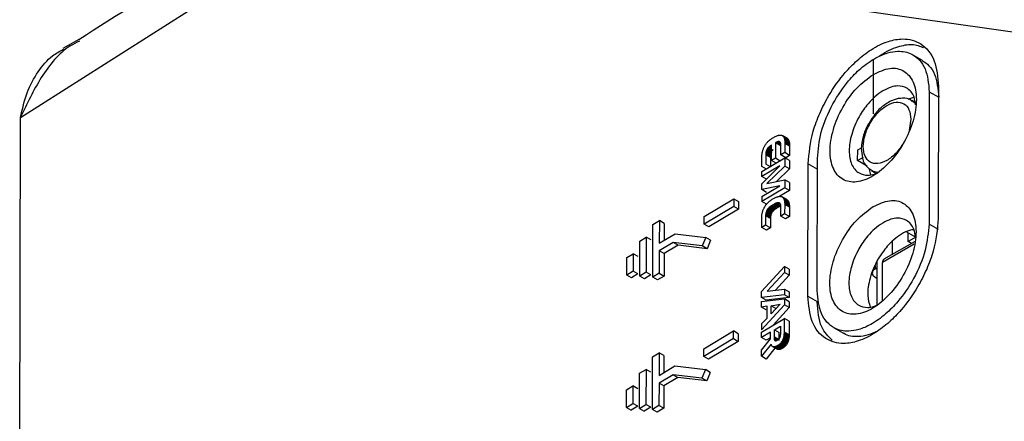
# Model space of a CAD drawing. Extents: x 106 to 315, y 19 to 260.
# Tile 7 of 132: x 114 to 135, y 67 to 76. Entities that reach past the tile are written whole.
import ezdxf

# ---------------------------------------------------------------- set-up
doc = ezdxf.new("R2010")
doc.units = 0
doc.layers.get('0').update_dxf_attribs({"linetype": 'CONTINUOUS'})

msp = doc.modelspace()

# ---------------------------------------------------------------- linework, layer by layer
at = {"color": 7, "linetype": 'CONTINUOUS'}
for p, q in [((113.906, 73.776), (126.659, 81.884)), ((138.017, 75.177), (130.579, 76.224)), ((115.217, 75.476), (114.812, 75.243)), ((133.119, 74.993), (132.91, 75.114)), ((132.069, 75.006), (132.069, 73.857)), ((133.266, 74.325), (133.26, 71.51)), ((133.266, 74.325), (133.468, 74.208)), ((133.464, 74.443), (133.458, 71.628)), ((132.943, 74.208), (132.811, 74.16)), ((132.963, 74.096), (132.892, 74.136)), ((132.892, 74.136), (132.904, 74.129)), ((113.89, 66.535), (113.906, 73.776)), ((129.771, 73.19), (129.78, 73.203)), ((129.78, 73.203), (129.789, 73.215)), ((129.789, 73.215), (129.798, 73.228)), ((129.798, 73.228), (129.808, 73.24)), ((129.808, 73.24), (129.819, 73.252)), ((129.819, 73.252), (129.83, 73.263)), ((129.83, 73.263), (129.842, 73.274)), ((129.842, 73.274), (129.854, 73.285)), ((129.854, 73.285), (129.866, 73.296)), ((129.866, 73.296), (129.879, 73.306)), ((129.879, 73.306), (129.893, 73.316)), ((129.893, 73.316), (129.906, 73.326)), ((129.906, 73.326), (129.921, 73.335)), ((129.921, 73.335), (129.936, 73.344)), ((129.936, 73.344), (129.953, 73.354)), ((129.953, 73.354), (129.97, 73.364)), ((129.97, 73.364), (129.986, 73.372)), ((129.986, 73.372), (130.001, 73.379)), ((129.989, 73.239), (129.988, 72.91)), ((129.996, 73.243), (129.989, 73.239)), ((130.09, 73.181), (129.989, 73.239)), ((130.003, 73.247), (129.996, 73.243)), ((130.097, 73.185), (129.996, 73.243)), ((130.001, 73.379), (130.016, 73.385)), ((130.01, 73.251), (130.003, 73.247)), ((130.075, 73.206), (130.003, 73.247)), ((130.017, 73.254), (130.01, 73.251)), ((130.076, 73.213), (130.01, 73.251)), ((130.016, 73.385), (130.03, 73.391)), ((130.023, 73.256), (130.017, 73.254)), ((130.074, 73.221), (130.017, 73.254)), ((130.029, 73.258), (130.023, 73.256)), ((130.078, 73.225), (130.023, 73.256)), ((130.035, 73.26), (130.029, 73.258)), ((130.085, 73.226), (130.029, 73.258)), ((130.03, 73.391), (130.044, 73.395)), ((130.041, 73.262), (130.035, 73.26)), ((130.089, 73.229), (130.035, 73.26)), ((130.046, 73.263), (130.041, 73.262)), ((130.099, 73.228), (130.041, 73.262)), ((130.044, 73.395), (130.057, 73.398)), ((130.051, 73.263), (130.046, 73.263)), ((130.097, 73.233), (130.046, 73.263)), ((130.056, 73.263), (130.051, 73.263)), ((130.095, 73.238), (130.051, 73.263)), ((130.061, 73.263), (130.056, 73.263)), ((130.093, 73.242), (130.056, 73.263)), ((130.057, 73.398), (130.069, 73.401)), ((130.065, 73.262), (130.061, 73.263)), ((130.09, 73.246), (130.061, 73.263)), ((130.07, 73.261), (130.065, 73.262)), ((130.087, 73.25), (130.065, 73.262)), ((130.069, 73.401), (130.081, 73.403)), ((130.073, 73.26), (130.07, 73.261)), ((130.084, 73.253), (130.07, 73.261)), ((130.077, 73.258), (130.073, 73.26)), ((130.08, 73.256), (130.073, 73.26)), ((130.081, 73.255), (130.077, 73.258)), ((130.081, 73.403), (130.092, 73.403)), ((130.084, 73.253), (130.081, 73.255)), ((130.087, 73.25), (130.084, 73.253)), ((130.09, 73.246), (130.087, 73.25)), ((130.092, 73.242), (130.09, 73.246)), ((130.092, 73.403), (130.102, 73.403)), ((130.095, 73.238), (130.092, 73.242)), ((130.097, 73.234), (130.095, 73.238)), ((130.099, 73.229), (130.097, 73.234)), ((130.101, 73.223), (130.099, 73.229)), ((130.102, 73.218), (130.101, 73.223)), ((130.102, 73.403), (130.112, 73.402)), ((130.103, 73.212), (130.102, 73.218)), ((130.104, 73.205), (130.103, 73.212)), ((130.105, 73.198), (130.104, 73.205)), ((130.112, 73.402), (130.121, 73.399)), ((130.121, 73.399), (130.129, 73.396)), ((130.129, 73.396), (130.137, 73.392)), ((130.137, 73.392), (130.143, 73.388)), ((130.238, 73.334), (130.137, 73.392)), ((130.143, 73.388), (130.149, 73.383)), ((130.244, 73.33), (130.143, 73.388)), ((130.149, 73.383), (130.154, 73.377)), ((130.25, 73.324), (130.149, 73.383)), ((130.154, 73.377), (130.16, 73.37)), ((130.255, 73.319), (130.154, 73.377)), ((130.16, 73.37), (130.164, 73.363)), ((130.261, 73.312), (130.16, 73.37)), ((130.164, 73.363), (130.169, 73.354)), ((130.265, 73.304), (130.164, 73.363)), ((130.169, 73.354), (130.172, 73.345)), ((130.27, 73.296), (130.169, 73.354)), ((130.172, 73.345), (130.176, 73.335)), ((130.273, 73.287), (130.172, 73.345)), ((130.176, 73.335), (130.179, 73.324)), ((130.277, 73.277), (130.176, 73.335)), ((130.179, 73.324), (130.182, 73.313)), ((130.28, 73.266), (130.179, 73.324)), ((130.182, 73.313), (130.184, 73.3)), ((130.283, 73.255), (130.182, 73.313)), ((130.184, 73.3), (130.186, 73.287)), ((130.285, 73.242), (130.184, 73.3)), ((130.186, 73.287), (130.187, 73.273)), ((130.287, 73.229), (130.186, 73.287)), ((130.187, 73.273), (130.188, 73.259)), ((130.288, 73.215), (130.187, 73.273)), ((130.188, 73.259), (130.189, 73.243)), ((130.289, 73.2), (130.188, 73.259)), ((130.189, 73.226), (130.188, 73.029)), ((130.189, 73.243), (130.189, 73.226)), ((130.29, 73.185), (130.189, 73.243)), ((130.29, 73.168), (130.189, 73.226)), ((130.238, 73.334), (130.244, 73.33)), ((130.244, 73.33), (130.25, 73.324)), ((130.25, 73.324), (130.255, 73.319)), ((130.255, 73.319), (130.261, 73.312)), ((130.261, 73.312), (130.265, 73.304)), ((130.265, 73.304), (130.27, 73.296)), ((130.27, 73.296), (130.273, 73.287)), ((130.273, 73.287), (130.277, 73.277)), ((130.277, 73.277), (130.28, 73.266)), ((130.28, 73.266), (130.283, 73.255)), ((130.283, 73.255), (130.285, 73.242)), ((130.285, 73.242), (130.287, 73.229)), ((130.287, 73.229), (130.288, 73.215)), ((130.288, 73.215), (130.289, 73.2)), ((130.289, 73.2), (130.29, 73.185)), ((129.702, 72.985), (129.703, 72.999)), ((129.703, 72.999), (129.705, 73.014)), ((129.705, 73.014), (129.708, 73.029)), ((129.708, 73.029), (129.711, 73.043)), ((129.711, 73.043), (129.714, 73.057)), ((129.714, 73.057), (129.718, 73.071)), ((129.718, 73.071), (129.722, 73.084)), ((129.722, 73.084), (129.726, 73.098)), ((129.726, 73.098), (129.731, 73.111)), ((129.731, 73.111), (129.736, 73.124)), ((129.736, 73.124), (129.742, 73.137)), ((129.742, 73.137), (129.748, 73.15)), ((129.748, 73.15), (129.755, 73.163)), ((129.755, 73.163), (129.763, 73.176)), ((129.763, 73.176), (129.771, 73.19)), ((129.784, 73.015), (129.783, 73.007)), ((129.783, 73.007), (129.783, 73)), ((129.884, 72.949), (129.783, 73.007)), ((129.783, 73), (129.783, 72.991)), ((129.884, 72.941), (129.783, 73)), ((129.783, 72.991), (129.783, 72.983)), ((129.884, 72.933), (129.783, 72.991)), ((129.785, 73.023), (129.784, 73.015)), ((129.885, 72.957), (129.784, 73.015)), ((129.786, 73.03), (129.785, 73.023)), ((129.886, 72.964), (129.785, 73.023)), ((129.787, 73.037), (129.786, 73.03)), ((129.887, 72.972), (129.786, 73.03)), ((129.789, 73.045), (129.787, 73.037)), ((129.888, 72.979), (129.787, 73.037)), ((129.791, 73.052), (129.789, 73.045)), ((129.89, 72.986), (129.789, 73.045)), ((129.793, 73.058), (129.791, 73.052)), ((129.892, 72.993), (129.791, 73.052)), ((129.795, 73.065), (129.793, 73.058)), ((129.894, 73), (129.793, 73.058)), ((129.797, 73.072), (129.795, 73.065)), ((129.896, 73.007), (129.795, 73.065)), ((129.799, 73.078), (129.797, 73.072)), ((129.898, 73.013), (129.797, 73.072)), ((129.802, 73.084), (129.799, 73.078)), ((129.9, 73.02), (129.799, 73.078)), ((129.805, 73.09), (129.802, 73.084)), ((129.903, 73.026), (129.802, 73.084)), ((129.808, 73.096), (129.805, 73.09)), ((129.906, 73.032), (129.805, 73.09)), ((129.812, 73.103), (129.808, 73.096)), ((129.909, 73.038), (129.808, 73.096)), ((129.816, 73.11), (129.812, 73.103)), ((129.913, 73.045), (129.812, 73.103)), ((129.82, 73.117), (129.816, 73.11)), ((129.917, 73.052), (129.816, 73.11)), ((129.825, 73.123), (129.82, 73.117)), ((129.921, 73.058), (129.82, 73.117)), ((129.83, 73.13), (129.825, 73.123)), ((129.926, 73.065), (129.825, 73.123)), ((129.835, 73.136), (129.83, 73.13)), ((129.931, 73.071), (129.83, 73.13)), ((129.841, 73.142), (129.835, 73.136)), ((129.937, 73.078), (129.835, 73.136)), ((129.847, 73.148), (129.841, 73.142)), ((129.942, 73.084), (129.841, 73.142)), ((129.853, 73.154), (129.847, 73.148)), ((129.905, 73.114), (129.847, 73.148)), ((129.86, 73.16), (129.853, 73.154)), ((129.905, 73.124), (129.853, 73.154)), ((129.867, 73.165), (129.86, 73.16)), ((129.905, 73.134), (129.86, 73.16)), ((129.874, 73.171), (129.867, 73.165)), ((129.881, 73.177), (129.874, 73.171)), ((129.889, 73.182), (129.881, 73.177)), ((129.897, 73.187), (129.889, 73.182)), ((129.892, 72.993), (129.89, 72.986)), ((129.894, 73), (129.892, 72.993)), ((129.896, 73.007), (129.894, 73)), ((129.898, 73.013), (129.896, 73.007)), ((129.905, 73.192), (129.897, 73.187)), ((129.9, 73.02), (129.898, 73.013)), ((129.903, 73.026), (129.9, 73.02)), ((129.906, 73.032), (129.903, 73.026)), ((129.905, 72.86), (129.905, 73.192)), ((130.097, 73.185), (130.09, 73.181)), ((130.104, 73.189), (130.097, 73.185)), ((130.106, 73.191), (130.105, 73.198)), ((130.106, 73.184), (130.106, 73.191)), ((130.106, 73.176), (130.106, 73.184)), ((130.106, 72.98), (130.106, 73.176)), ((130.188, 73.029), (130.106, 72.98)), ((130.289, 72.97), (130.188, 73.029)), ((130.29, 73.168), (130.289, 72.97)), ((130.29, 73.185), (130.29, 73.168)), ((131.74, 72.859), (131.741, 73.089)), ((131.741, 73.089), (131.82, 73.134)), ((129.699, 72.738), (129.7, 72.939)), ((129.699, 72.629), (130.188, 72.92)), ((129.7, 72.954), (129.701, 72.97)), ((129.7, 72.939), (129.7, 72.954)), ((129.701, 72.97), (129.702, 72.985)), ((129.783, 72.983), (129.782, 72.787)), ((129.883, 72.729), (129.782, 72.787)), ((129.884, 72.925), (129.783, 72.983)), ((129.884, 72.925), (129.883, 72.729)), ((129.885, 72.957), (129.884, 72.949)), ((129.884, 72.949), (129.884, 72.941)), ((129.884, 72.941), (129.884, 72.933)), ((129.884, 72.933), (129.884, 72.925)), ((129.886, 72.964), (129.885, 72.957)), ((129.887, 72.972), (129.886, 72.964)), ((129.888, 72.979), (129.887, 72.972)), ((129.89, 72.986), (129.888, 72.979)), ((129.988, 72.91), (129.905, 72.86)), ((130.006, 72.802), (129.905, 72.86)), ((130.089, 72.851), (129.988, 72.91)), ((130.207, 72.921), (130.106, 72.98)), ((130.188, 72.92), (130.188, 72.745)), ((130.289, 72.862), (130.188, 72.92)), ((130.289, 72.97), (130.207, 72.921)), ((130.289, 72.862), (130.289, 72.687)), ((130.679, 69.975), (130.685, 72.79)), ((130.878, 70.093), (130.884, 72.908)), ((131.74, 72.859), (131.867, 72.932)), ((131.943, 72.741), (131.74, 72.859)), ((129.699, 72.368), (130.083, 72.75)), ((130.083, 72.75), (129.699, 72.521)), ((129.8, 72.68), (129.699, 72.738)), ((129.699, 72.521), (129.699, 72.629)), ((130.188, 72.745), (129.807, 72.373)), ((130.289, 72.687), (130.011, 72.415)), ((130.289, 72.687), (130.188, 72.745)), ((131.982, 72.668), (132.016, 72.56)), ((132.034, 72.649), (132.135, 72.589)), ((129.698, 72.243), (129.699, 72.368)), ((129.8, 72.463), (129.699, 72.521)), ((129.807, 72.373), (130.187, 72.452)), ((130.288, 72.394), (130.187, 72.452)), ((130.187, 72.452), (130.187, 72.28)), ((130.288, 72.394), (130.288, 72.221)), ((129.698, 72.094), (130.079, 72.321)), ((130.079, 72.321), (129.698, 72.243)), ((130.187, 72.28), (129.698, 71.989)), ((129.799, 72.184), (129.698, 72.243)), ((130.288, 72.221), (130.083, 72.1)), ((130.288, 72.221), (130.187, 72.28)), ((128.468, 71.672), (129.103, 72.049)), ((129.103, 72.049), (129.204, 71.991)), ((129.103, 72.049), (129.103, 71.886)), ((129.204, 71.991), (129.204, 71.827)), ((129.698, 72.094), (129.698, 71.989)), ((129.799, 71.931), (129.698, 71.989)), ((129.805, 71.94), (129.816, 71.952)), ((129.816, 71.952), (129.827, 71.963)), ((129.827, 71.963), (129.839, 71.975)), ((129.839, 71.975), (129.851, 71.985)), ((129.851, 71.985), (129.863, 71.996)), ((129.863, 71.996), (129.876, 72.006)), ((129.876, 72.006), (129.89, 72.016)), ((129.89, 72.016), (129.904, 72.026)), ((129.904, 72.026), (129.918, 72.036)), ((129.918, 72.036), (129.933, 72.045)), ((129.933, 72.045), (129.947, 72.053)), ((129.947, 72.053), (129.961, 72.061)), ((129.961, 72.061), (129.975, 72.068)), ((129.977, 71.942), (129.968, 71.937)), ((129.975, 72.068), (129.988, 72.074)), ((129.985, 71.946), (129.977, 71.942)), ((130.078, 71.883), (129.977, 71.942)), ((129.992, 71.949), (129.985, 71.946)), ((130.086, 71.887), (129.985, 71.946)), ((129.988, 72.074), (130.001, 72.08)), ((130, 71.952), (129.992, 71.949)), ((130.093, 71.891), (129.992, 71.949)), ((130.007, 71.955), (130, 71.952)), ((130.056, 71.92), (130, 71.952)), ((130.001, 72.08), (130.013, 72.085)), ((130.014, 71.957), (130.007, 71.955)), ((130.062, 71.923), (130.007, 71.955)), ((130.013, 72.085), (130.025, 72.089)), ((130.021, 71.959), (130.014, 71.957)), ((130.068, 71.926), (130.014, 71.957)), ((130.027, 71.961), (130.021, 71.959)), ((130.076, 71.927), (130.021, 71.959)), ((130.025, 72.089), (130.037, 72.092)), ((130.033, 71.962), (130.027, 71.961)), ((130.084, 71.928), (130.027, 71.961)), ((130.039, 71.963), (130.033, 71.962)), ((130.087, 71.931), (130.033, 71.962)), ((130.037, 72.092), (130.048, 72.095)), ((130.044, 71.964), (130.039, 71.963)), ((130.097, 71.93), (130.039, 71.963)), ((130.049, 71.964), (130.044, 71.964)), ((130.095, 71.935), (130.044, 71.964)), ((130.048, 72.095), (130.058, 72.098)), ((130.054, 71.964), (130.049, 71.964)), ((130.093, 71.939), (130.049, 71.964)), ((130.06, 71.963), (130.054, 71.964)), ((130.09, 71.943), (130.054, 71.964)), ((130.058, 72.098), (130.068, 72.099)), ((130.066, 71.962), (130.06, 71.963)), ((130.086, 71.948), (130.06, 71.963)), ((130.071, 71.96), (130.066, 71.962)), ((130.082, 71.952), (130.066, 71.962)), ((130.068, 72.099), (130.078, 72.1)), ((130.076, 71.957), (130.071, 71.96)), ((130.078, 71.956), (130.071, 71.96)), ((130.081, 71.954), (130.076, 71.957)), ((130.078, 72.1), (130.087, 72.1)), ((130.085, 71.95), (130.081, 71.954)), ((130.089, 71.945), (130.085, 71.95)), ((130.087, 72.1), (130.096, 72.099)), ((130.092, 71.94), (130.089, 71.945)), ((130.095, 71.935), (130.092, 71.94)), ((130.096, 72.099), (130.105, 72.098)), ((130.105, 72.098), (130.113, 72.096)), ((130.113, 72.096), (130.122, 72.093)), ((130.122, 72.093), (130.13, 72.088)), ((130.13, 72.088), (130.138, 72.083)), ((130.231, 72.03), (130.13, 72.088)), ((130.138, 72.083), (130.145, 72.077)), ((130.239, 72.025), (130.138, 72.083)), ((130.145, 72.077), (130.151, 72.07)), ((130.246, 72.019), (130.145, 72.077)), ((130.151, 72.07), (130.157, 72.062)), ((130.252, 72.011), (130.151, 72.07)), ((130.157, 72.062), (130.163, 72.053)), ((130.258, 72.003), (130.157, 72.062)), ((130.163, 72.053), (130.168, 72.042)), ((130.264, 71.994), (130.163, 72.053)), ((130.168, 72.042), (130.172, 72.031)), ((130.269, 71.984), (130.168, 72.042)), ((130.172, 72.031), (130.176, 72.019)), ((130.273, 71.973), (130.172, 72.031)), ((130.176, 72.019), (130.179, 72.006)), ((130.277, 71.961), (130.176, 72.019)), ((130.179, 72.006), (130.181, 71.992)), ((130.28, 71.948), (130.179, 72.006)), ((130.181, 71.992), (130.183, 71.978)), ((130.282, 71.934), (130.181, 71.992)), ((130.183, 71.978), (130.185, 71.962)), ((130.284, 71.919), (130.183, 71.978)), ((130.185, 71.962), (130.186, 71.945)), ((130.286, 71.903), (130.185, 71.962)), ((130.186, 71.945), (130.186, 71.927)), ((130.287, 71.886), (130.186, 71.945)), ((130.231, 72.03), (130.239, 72.025)), ((130.239, 72.025), (130.246, 72.019)), ((130.246, 72.019), (130.252, 72.011)), ((130.252, 72.011), (130.258, 72.003)), ((130.258, 72.003), (130.264, 71.994)), ((130.264, 71.994), (130.269, 71.984)), ((130.269, 71.984), (130.273, 71.973)), ((130.273, 71.973), (130.277, 71.961)), ((130.277, 71.961), (130.28, 71.948)), ((130.28, 71.948), (130.282, 71.934)), ((129.103, 71.886), (128.468, 71.508)), ((129.204, 71.827), (128.569, 71.45)), ((129.204, 71.827), (129.103, 71.886)), ((129.705, 71.729), (129.708, 71.743)), ((129.708, 71.743), (129.711, 71.757)), ((129.711, 71.757), (129.715, 71.771)), ((129.715, 71.771), (129.719, 71.785)), ((129.719, 71.785), (129.723, 71.798)), ((129.723, 71.798), (129.728, 71.812)), ((129.728, 71.812), (129.733, 71.825)), ((129.733, 71.825), (129.739, 71.838)), ((129.739, 71.838), (129.745, 71.851)), ((129.745, 71.851), (129.752, 71.863)), ((129.752, 71.863), (129.76, 71.877)), ((129.76, 71.877), (129.768, 71.89)), ((129.768, 71.89), (129.777, 71.903)), ((129.777, 71.903), (129.786, 71.916)), ((129.784, 71.737), (129.783, 71.727)), ((129.787, 71.747), (129.784, 71.737)), ((129.886, 71.678), (129.784, 71.737)), ((129.786, 71.916), (129.795, 71.928)), ((129.789, 71.756), (129.787, 71.747)), ((129.888, 71.688), (129.787, 71.747)), ((129.792, 71.766), (129.789, 71.756)), ((129.89, 71.698), (129.789, 71.756)), ((129.795, 71.775), (129.792, 71.766)), ((129.893, 71.708), (129.792, 71.766)), ((129.795, 71.928), (129.805, 71.94)), ((129.799, 71.784), (129.795, 71.775)), ((129.896, 71.717), (129.795, 71.775)), ((129.803, 71.793), (129.799, 71.784)), ((129.9, 71.726), (129.799, 71.784)), ((129.807, 71.802), (129.803, 71.793)), ((129.904, 71.735), (129.803, 71.793)), ((129.812, 71.811), (129.807, 71.802)), ((129.908, 71.744), (129.807, 71.802)), ((129.817, 71.819), (129.812, 71.811)), ((129.913, 71.752), (129.812, 71.811)), ((129.823, 71.827), (129.817, 71.819)), ((129.918, 71.761), (129.817, 71.819)), ((129.829, 71.835), (129.823, 71.827)), ((129.924, 71.769), (129.823, 71.827)), ((129.833, 71.84), (129.829, 71.835)), ((129.93, 71.776), (129.829, 71.835)), ((129.837, 71.844), (129.833, 71.84)), ((129.934, 71.781), (129.833, 71.84)), ((129.841, 71.849), (129.837, 71.844)), ((129.938, 71.786), (129.837, 71.844)), ((129.846, 71.854), (129.841, 71.849)), ((129.942, 71.791), (129.841, 71.849)), ((129.851, 71.859), (129.846, 71.854)), ((129.947, 71.796), (129.846, 71.854)), ((129.856, 71.863), (129.851, 71.859)), ((129.952, 71.8), (129.851, 71.859)), ((129.861, 71.868), (129.856, 71.863)), ((129.957, 71.805), (129.856, 71.863)), ((129.866, 71.872), (129.861, 71.868)), ((129.962, 71.81), (129.861, 71.868)), ((129.872, 71.877), (129.866, 71.872)), ((129.967, 71.814), (129.866, 71.872)), ((129.878, 71.882), (129.872, 71.877)), ((129.973, 71.819), (129.872, 71.877)), ((129.884, 71.886), (129.878, 71.882)), ((129.979, 71.823), (129.878, 71.882)), ((129.89, 71.891), (129.884, 71.886)), ((129.985, 71.828), (129.884, 71.886)), ((129.897, 71.895), (129.89, 71.891)), ((129.991, 71.832), (129.89, 71.891)), ((129.904, 71.9), (129.897, 71.895)), ((129.998, 71.837), (129.897, 71.895)), ((129.904, 71.735), (129.9, 71.726)), ((129.911, 71.904), (129.904, 71.9)), ((130.005, 71.841), (129.904, 71.9)), ((129.908, 71.744), (129.904, 71.735)), ((129.913, 71.752), (129.908, 71.744)), ((129.918, 71.908), (129.911, 71.904)), ((130.012, 71.846), (129.911, 71.904)), ((129.918, 71.761), (129.913, 71.752)), ((129.942, 71.922), (129.918, 71.908)), ((129.918, 71.908), (130.019, 71.85)), ((129.924, 71.769), (129.918, 71.761)), ((129.93, 71.776), (129.924, 71.769)), ((129.934, 71.781), (129.93, 71.776)), ((129.938, 71.786), (129.934, 71.781)), ((129.942, 71.791), (129.938, 71.786)), ((129.951, 71.928), (129.942, 71.922)), ((130.043, 71.864), (129.942, 71.922)), ((129.947, 71.796), (129.942, 71.791)), ((129.952, 71.8), (129.947, 71.796)), ((129.96, 71.933), (129.951, 71.928)), ((130.052, 71.869), (129.951, 71.928)), ((129.957, 71.805), (129.952, 71.8)), ((129.962, 71.81), (129.957, 71.805)), ((129.968, 71.937), (129.96, 71.933)), ((130.061, 71.874), (129.96, 71.933)), ((129.967, 71.814), (129.962, 71.81)), ((129.973, 71.819), (129.967, 71.814)), ((130.069, 71.879), (129.968, 71.937)), ((129.979, 71.823), (129.973, 71.819)), ((129.985, 71.828), (129.979, 71.823)), ((129.991, 71.832), (129.985, 71.828)), ((129.998, 71.837), (129.991, 71.832)), ((130.005, 71.841), (129.998, 71.837)), ((130.012, 71.846), (130.005, 71.841)), ((130.019, 71.85), (130.012, 71.846)), ((130.043, 71.864), (130.019, 71.85)), ((130.052, 71.869), (130.043, 71.864)), ((130.061, 71.874), (130.052, 71.869)), ((130.069, 71.879), (130.061, 71.874)), ((130.078, 71.883), (130.069, 71.879)), ((130.086, 71.887), (130.078, 71.883)), ((130.093, 71.891), (130.086, 71.887)), ((130.101, 71.894), (130.093, 71.891)), ((130.098, 71.928), (130.095, 71.935)), ((130.1, 71.921), (130.098, 71.928)), ((130.101, 71.914), (130.1, 71.921)), ((130.103, 71.906), (130.101, 71.914)), ((130.104, 71.897), (130.103, 71.906)), ((130.104, 71.887), (130.104, 71.897)), ((130.104, 71.877), (130.104, 71.887)), ((130.104, 71.681), (130.104, 71.877)), ((130.186, 71.927), (130.185, 71.729)), ((130.287, 71.869), (130.186, 71.927)), ((130.282, 71.934), (130.284, 71.919)), ((130.284, 71.919), (130.286, 71.903)), ((130.286, 71.903), (130.287, 71.886)), ((130.287, 71.869), (130.286, 71.671)), ((130.287, 71.886), (130.287, 71.869)), ((127.377, 71.501), (127.516, 71.584)), ((127.516, 71.584), (127.515, 71.105)), ((127.617, 71.525), (127.516, 71.584)), ((127.617, 71.525), (127.617, 71.165)), ((128.468, 71.508), (128.468, 71.672)), ((129.696, 71.438), (129.697, 71.639)), ((129.697, 71.655), (129.698, 71.67)), ((129.697, 71.639), (129.697, 71.655)), ((129.698, 71.67), (129.699, 71.685)), ((129.699, 71.685), (129.701, 71.7)), ((129.701, 71.7), (129.702, 71.714)), ((129.702, 71.714), (129.705, 71.729)), ((129.78, 71.684), (129.779, 71.488)), ((129.781, 71.716), (129.78, 71.706)), ((129.78, 71.706), (129.78, 71.695)), ((129.881, 71.647), (129.78, 71.706)), ((129.78, 71.695), (129.78, 71.684)), ((129.881, 71.636), (129.78, 71.695)), ((129.881, 71.625), (129.78, 71.684)), ((129.783, 71.727), (129.781, 71.716)), ((129.882, 71.658), (129.781, 71.716)), ((129.884, 71.668), (129.783, 71.727)), ((129.881, 71.625), (129.88, 71.429)), ((129.882, 71.658), (129.881, 71.647)), ((129.881, 71.647), (129.881, 71.636)), ((129.881, 71.636), (129.881, 71.625)), ((129.884, 71.668), (129.882, 71.658)), ((129.886, 71.678), (129.884, 71.668)), ((129.888, 71.688), (129.886, 71.678)), ((129.89, 71.698), (129.888, 71.688)), ((129.893, 71.708), (129.89, 71.698)), ((129.896, 71.717), (129.893, 71.708)), ((129.9, 71.726), (129.896, 71.717)), ((130.185, 71.729), (130.104, 71.681)), ((130.205, 71.622), (130.104, 71.681)), ((130.286, 71.671), (130.185, 71.729)), ((130.286, 71.671), (130.205, 71.622)), ((127.375, 70.38), (127.377, 71.501)), ((128.569, 71.45), (128.468, 71.508)), ((129.779, 71.488), (129.696, 71.438)), ((129.798, 71.38), (129.696, 71.438)), ((129.88, 71.429), (129.779, 71.488)), ((129.88, 71.429), (129.798, 71.38)), ((132.779, 71.345), (132.978, 71.23)), ((132.817, 71.137), (132.817, 71.323)), ((133.461, 71.393), (133.26, 71.51)), ((127.097, 70.401), (127.099, 71.149)), ((127.099, 71.149), (127.238, 71.232)), ((127.238, 71.232), (127.236, 70.484)), ((127.339, 71.173), (127.238, 71.232)), ((127.515, 71.105), (127.852, 71.305)), ((127.813, 71.119), (127.515, 70.941)), ((128.431, 71.043), (127.813, 71.119)), ((127.914, 71.06), (127.813, 71.119)), ((127.852, 71.305), (128.503, 71.226)), ((128.503, 71.226), (128.431, 71.043)), ((128.604, 71.167), (128.503, 71.226)), ((128.604, 71.167), (128.532, 70.985)), ((132.95, 71.134), (132.301, 70.759)), ((132.473, 71.14), (132.473, 70.858)), ((132.978, 71.23), (132.817, 71.137)), ((132.886, 71.097), (132.817, 71.137)), ((127.515, 70.941), (127.514, 70.462)), ((127.616, 70.883), (127.515, 70.941)), ((127.914, 71.06), (127.616, 70.883)), ((128.532, 70.985), (127.914, 71.06)), ((128.532, 70.985), (128.431, 71.043)), ((126.82, 70.423), (126.821, 70.797)), ((126.821, 70.797), (126.96, 70.879)), ((126.96, 70.879), (126.959, 70.506)), ((127.061, 70.821), (126.96, 70.879)), ((127.616, 70.883), (127.615, 70.404)), ((132.15, 70.71), (132.15, 69.791)), ((132.271, 69.892), (132.271, 70.693)), ((126.959, 70.506), (126.82, 70.423)), ((127.06, 70.447), (126.959, 70.506)), ((127.236, 70.484), (127.097, 70.401)), ((127.337, 70.426), (127.236, 70.484)), ((129.693, 70.071), (130.183, 70.609)), ((130.182, 70.478), (129.814, 70.085)), ((130.183, 70.609), (130.182, 70.478)), ((130.283, 70.42), (130.182, 70.478)), ((130.284, 70.551), (130.183, 70.609)), ((130.284, 70.551), (130.283, 70.42)), ((132.11, 70.554), (132.15, 70.577)), ((126.921, 70.365), (126.82, 70.423)), ((127.06, 70.447), (126.921, 70.365)), ((127.198, 70.343), (127.097, 70.401)), ((127.337, 70.426), (127.198, 70.343)), ((127.514, 70.462), (127.375, 70.38)), ((127.476, 70.322), (127.375, 70.38)), ((127.615, 70.404), (127.476, 70.322)), ((127.514, 70.462), (127.615, 70.404)), ((130.283, 70.42), (129.989, 70.105)), ((129.693, 69.949), (129.693, 70.071)), ((129.814, 70.085), (130.182, 70.127)), ((130.182, 70.127), (130.181, 70.003)), ((130.182, 70.127), (130.283, 70.069)), ((130.283, 70.069), (130.282, 69.945)), ((130.181, 70.003), (129.693, 69.949)), ((129.794, 69.891), (129.693, 69.949)), ((129.693, 69.863), (130.181, 69.915)), ((129.693, 69.741), (129.693, 69.863)), ((130.282, 69.945), (129.794, 69.891)), ((130.282, 69.945), (130.181, 70.003)), ((130.181, 69.915), (130.181, 69.791)), ((130.282, 69.857), (130.181, 69.915)), ((130.282, 69.857), (130.282, 69.732)), ((130.679, 69.975), (130.881, 69.859)), ((130.181, 69.791), (129.692, 69.257)), ((129.81, 69.76), (129.693, 69.741)), ((129.794, 69.682), (129.693, 69.741)), ((129.81, 69.51), (129.81, 69.76)), ((130.089, 69.802), (129.895, 69.599)), ((129.895, 69.599), (129.896, 69.772)), ((129.896, 69.772), (130.089, 69.802)), ((129.997, 69.714), (129.896, 69.772)), ((130.282, 69.732), (129.942, 69.361)), ((130.282, 69.732), (130.181, 69.791)), ((129.691, 69.212), (130.18, 69.503)), ((129.692, 69.386), (129.81, 69.51)), ((130.18, 69.209), (130.18, 69.503)), ((130.281, 69.445), (130.18, 69.503)), ((130.281, 69.445), (130.281, 69.15)), ((128.462, 68.857), (129.097, 69.234)), ((129.198, 69.176), (129.097, 69.234)), ((129.097, 69.071), (129.097, 69.234)), ((129.692, 69.386), (129.692, 69.257)), ((129.967, 69.112), (129.968, 69.26)), ((129.968, 69.26), (130.094, 69.335)), ((129.968, 69.26), (130.069, 69.201)), ((130.094, 69.335), (130.093, 69.188)), ((131.226, 69.308), (131.435, 69.188)), ((129.097, 69.071), (128.461, 68.693)), ((129.198, 69.012), (128.562, 68.635)), ((129.097, 69.071), (129.198, 69.012)), ((129.198, 69.176), (129.198, 69.012)), ((129.691, 69.095), (129.691, 69.212)), ((129.883, 69.209), (129.691, 69.095)), ((129.792, 69.037), (129.691, 69.095)), ((129.691, 68.825), (129.883, 69.066)), ((129.883, 69.091), (129.792, 69.037)), ((129.883, 69.066), (129.883, 69.209)), ((129.967, 69.105), (129.967, 69.112)), ((129.967, 69.112), (130.068, 69.054)), ((129.968, 69.098), (129.967, 69.105)), ((129.967, 69.105), (130.069, 69.047)), ((129.968, 69.092), (129.968, 69.098)), ((129.968, 69.098), (130.069, 69.04)), ((129.968, 69.086), (129.968, 69.092)), ((129.968, 69.092), (130.028, 69.057)), ((129.968, 69.08), (129.968, 69.086)), ((129.968, 69.086), (130.024, 69.053)), ((129.968, 69.074), (129.968, 69.08)), ((129.968, 69.08), (130.026, 69.046)), ((129.969, 69.069), (129.968, 69.074)), ((129.968, 69.074), (130.011, 69.05)), ((129.969, 69.065), (129.969, 69.069)), ((129.969, 69.069), (130.026, 69.037)), ((129.97, 69.06), (129.969, 69.065)), ((129.969, 69.065), (130.021, 69.035)), ((129.97, 69.056), (129.97, 69.06)), ((129.97, 69.06), (130.018, 69.033)), ((129.971, 69.052), (129.97, 69.056)), ((129.97, 69.056), (130.014, 69.031)), ((129.972, 69.049), (129.971, 69.052)), ((129.971, 69.052), (130.01, 69.03)), ((129.972, 69.046), (129.972, 69.049)), ((129.972, 69.049), (130.007, 69.029)), ((129.973, 69.043), (129.972, 69.046)), ((129.972, 69.046), (130.004, 69.028)), ((129.974, 69.041), (129.973, 69.043)), ((129.973, 69.043), (130.001, 69.027)), ((129.975, 69.039), (129.974, 69.041)), ((129.974, 69.041), (129.998, 69.027)), ((129.977, 69.036), (129.975, 69.039)), ((129.975, 69.039), (129.996, 69.027)), ((129.979, 69.033), (129.977, 69.036)), ((129.977, 69.036), (129.992, 69.027)), ((129.981, 69.031), (129.979, 69.033)), ((129.979, 69.033), (129.989, 69.027)), ((129.983, 69.03), (129.981, 69.031)), ((129.981, 69.031), (129.986, 69.028)), ((129.986, 69.028), (129.983, 69.03)), ((129.989, 69.027), (129.986, 69.028)), ((129.992, 69.027), (129.989, 69.027)), ((129.995, 69.027), (129.992, 69.027)), ((129.999, 69.027), (129.995, 69.027)), ((130.003, 69.028), (129.999, 69.027)), ((130.007, 69.029), (130.003, 69.028)), ((130.011, 69.03), (130.007, 69.029)), ((130.016, 69.032), (130.011, 69.03)), ((130.014, 69.048), (130.024, 69.042)), ((130.021, 69.034), (130.016, 69.032)), ((130.026, 69.037), (130.021, 69.034)), ((130.031, 69.04), (130.026, 69.037)), ((130.035, 69.042), (130.031, 69.04)), ((130.04, 69.045), (130.035, 69.042)), ((130.044, 69.048), (130.04, 69.045)), ((130.047, 69.051), (130.044, 69.048)), ((130.051, 69.054), (130.047, 69.051)), ((130.055, 69.058), (130.051, 69.054)), ((130.058, 69.061), (130.055, 69.058)), ((130.061, 69.064), (130.058, 69.061)), ((130.064, 69.068), (130.061, 69.064)), ((130.067, 69.071), (130.064, 69.068)), ((130.07, 69.075), (130.067, 69.071)), ((130.069, 69.074), (130.069, 69.201)), ((130.072, 69.079), (130.07, 69.075)), ((130.074, 69.083), (130.072, 69.079)), ((130.076, 69.087), (130.074, 69.083)), ((130.078, 69.091), (130.076, 69.087)), ((130.08, 69.095), (130.078, 69.091)), ((130.082, 69.1), (130.08, 69.095)), ((130.083, 69.104), (130.082, 69.1)), ((130.085, 69.109), (130.083, 69.104)), ((130.086, 69.114), (130.085, 69.109)), ((130.087, 69.119), (130.086, 69.114)), ((130.088, 69.125), (130.087, 69.119)), ((130.089, 69.13), (130.088, 69.125)), ((130.09, 69.136), (130.089, 69.13)), ((130.091, 69.142), (130.09, 69.136)), ((130.092, 69.148), (130.091, 69.142)), ((130.093, 69.16), (130.092, 69.154)), ((130.092, 69.154), (130.092, 69.148)), ((130.093, 69.188), (130.093, 69.181)), ((130.093, 69.181), (130.093, 69.174)), ((130.093, 69.174), (130.093, 69.167)), ((130.093, 69.167), (130.093, 69.16)), ((130.121, 69.001), (130.127, 69.009)), ((130.127, 69.009), (130.133, 69.018)), ((130.228, 68.951), (130.127, 69.009)), ((130.133, 69.018), (130.138, 69.026)), ((130.234, 68.959), (130.133, 69.018)), ((130.138, 69.026), (130.143, 69.035)), ((130.239, 68.968), (130.138, 69.026)), ((130.143, 69.035), (130.148, 69.044)), ((130.244, 68.977), (130.143, 69.035)), ((130.148, 69.044), (130.152, 69.053)), ((130.249, 68.986), (130.148, 69.044)), ((130.152, 69.053), (130.155, 69.061)), ((130.253, 68.994), (130.152, 69.053)), ((130.155, 69.061), (130.159, 69.07)), ((130.256, 69.003), (130.155, 69.061)), ((130.159, 69.07), (130.162, 69.079)), ((130.26, 69.012), (130.159, 69.07)), ((130.162, 69.079), (130.164, 69.089)), ((130.263, 69.021), (130.162, 69.079)), ((130.164, 69.089), (130.167, 69.098)), ((130.266, 69.03), (130.164, 69.089)), ((130.167, 69.098), (130.169, 69.108)), ((130.268, 69.04), (130.167, 69.098)), ((130.169, 69.108), (130.172, 69.118)), ((130.27, 69.05), (130.169, 69.108)), ((130.172, 69.118), (130.173, 69.129)), ((130.273, 69.06), (130.172, 69.118)), ((130.173, 69.129), (130.175, 69.139)), ((130.274, 69.07), (130.173, 69.129)), ((130.175, 69.139), (130.176, 69.15)), ((130.276, 69.081), (130.175, 69.139)), ((130.176, 69.15), (130.178, 69.161)), ((130.277, 69.092), (130.176, 69.15)), ((130.178, 69.173), (130.179, 69.185)), ((130.178, 69.161), (130.178, 69.173)), ((130.279, 69.115), (130.178, 69.173)), ((130.279, 69.103), (130.178, 69.161)), ((130.179, 69.197), (130.18, 69.209)), ((130.179, 69.185), (130.179, 69.197)), ((130.28, 69.138), (130.179, 69.197)), ((130.28, 69.126), (130.179, 69.185)), ((130.281, 69.15), (130.18, 69.209)), ((130.26, 69.012), (130.256, 69.003)), ((130.263, 69.021), (130.26, 69.012)), ((130.266, 69.03), (130.263, 69.021)), ((130.268, 69.04), (130.266, 69.03)), ((130.27, 69.05), (130.268, 69.04)), ((130.273, 69.06), (130.27, 69.05)), ((130.274, 69.07), (130.273, 69.06)), ((130.276, 69.081), (130.274, 69.07)), ((130.277, 69.092), (130.276, 69.081)), ((130.279, 69.103), (130.277, 69.092)), ((130.28, 69.126), (130.279, 69.115)), ((130.279, 69.115), (130.279, 69.103)), ((130.281, 69.15), (130.28, 69.138)), ((130.28, 69.138), (130.28, 69.126)), ((128.461, 68.693), (128.462, 68.857)), ((129.896, 68.955), (129.69, 68.695)), ((129.69, 68.695), (129.691, 68.825)), ((129.997, 68.897), (129.791, 68.636)), ((129.897, 68.949), (129.896, 68.955)), ((129.899, 68.943), (129.897, 68.949)), ((129.901, 68.937), (129.899, 68.943)), ((129.903, 68.932), (129.901, 68.937)), ((129.906, 68.927), (129.903, 68.932)), ((129.908, 68.922), (129.906, 68.927)), ((129.911, 68.918), (129.908, 68.922)), ((129.914, 68.914), (129.911, 68.918)), ((129.917, 68.911), (129.914, 68.914)), ((129.92, 68.908), (129.917, 68.911)), ((129.924, 68.905), (129.92, 68.908)), ((129.928, 68.902), (129.924, 68.905)), ((129.932, 68.9), (129.928, 68.902)), ((130.029, 68.844), (129.928, 68.902)), ((129.936, 68.899), (129.932, 68.9)), ((130.033, 68.842), (129.932, 68.9)), ((129.94, 68.897), (129.936, 68.899)), ((130.037, 68.84), (129.936, 68.899)), ((129.945, 68.896), (129.94, 68.897)), ((130.041, 68.839), (129.94, 68.897)), ((129.949, 68.896), (129.945, 68.896)), ((130.046, 68.838), (129.945, 68.896)), ((129.953, 68.895), (129.949, 68.896)), ((130.05, 68.837), (129.949, 68.896)), ((129.958, 68.895), (129.953, 68.895)), ((130.054, 68.837), (129.953, 68.895)), ((129.962, 68.896), (129.958, 68.895)), ((130.059, 68.837), (129.958, 68.895)), ((129.967, 68.896), (129.962, 68.896)), ((130.063, 68.837), (129.962, 68.896)), ((129.972, 68.897), (129.967, 68.896)), ((130.068, 68.838), (129.967, 68.896)), ((129.978, 68.898), (129.972, 68.897)), ((130.073, 68.839), (129.972, 68.897)), ((129.983, 68.9), (129.978, 68.898)), ((130.079, 68.84), (129.978, 68.898)), ((129.988, 68.902), (129.983, 68.9)), ((130.084, 68.842), (129.983, 68.9)), ((129.994, 68.904), (129.988, 68.902)), ((130.089, 68.843), (129.988, 68.902)), ((130, 68.906), (129.994, 68.904)), ((130.095, 68.846), (129.994, 68.904)), ((130.006, 68.909), (130, 68.906)), ((130.101, 68.848), (130, 68.906)), ((130.012, 68.912), (130.006, 68.909)), ((130.107, 68.851), (130.006, 68.909)), ((130.019, 68.915), (130.012, 68.912)), ((130.113, 68.854), (130.012, 68.912)), ((130.019, 68.915), (130.025, 68.919)), ((130.019, 68.915), (130.12, 68.857)), ((130.025, 68.919), (130.032, 68.923)), ((130.126, 68.861), (130.025, 68.919)), ((130.033, 68.842), (130.029, 68.844)), ((130.032, 68.923), (130.042, 68.929)), ((130.133, 68.864), (130.032, 68.923)), ((130.037, 68.84), (130.033, 68.842)), ((130.041, 68.839), (130.037, 68.84)), ((130.046, 68.838), (130.041, 68.839)), ((130.042, 68.929), (130.052, 68.935)), ((130.143, 68.871), (130.042, 68.929)), ((130.05, 68.837), (130.046, 68.838)), ((130.054, 68.837), (130.05, 68.837)), ((130.052, 68.935), (130.061, 68.942)), ((130.153, 68.877), (130.052, 68.935)), ((130.059, 68.837), (130.054, 68.837)), ((130.063, 68.837), (130.059, 68.837)), ((130.061, 68.942), (130.07, 68.948)), ((130.162, 68.883), (130.061, 68.942)), ((130.068, 68.838), (130.063, 68.837)), ((130.073, 68.839), (130.068, 68.838)), ((130.07, 68.948), (130.078, 68.955)), ((130.171, 68.89), (130.07, 68.948)), ((130.079, 68.84), (130.073, 68.839)), ((130.078, 68.955), (130.086, 68.962)), ((130.179, 68.897), (130.078, 68.955)), ((130.084, 68.842), (130.079, 68.84)), ((130.089, 68.843), (130.084, 68.842)), ((130.086, 68.962), (130.094, 68.97)), ((130.187, 68.904), (130.086, 68.962)), ((130.095, 68.846), (130.089, 68.843)), ((130.094, 68.97), (130.101, 68.977)), ((130.195, 68.911), (130.094, 68.97)), ((130.101, 68.848), (130.095, 68.846)), ((130.101, 68.977), (130.108, 68.985)), ((130.202, 68.919), (130.101, 68.977)), ((130.107, 68.851), (130.101, 68.848)), ((130.113, 68.854), (130.107, 68.851)), ((130.108, 68.985), (130.115, 68.993)), ((130.209, 68.926), (130.108, 68.985)), ((130.12, 68.857), (130.113, 68.854)), ((130.115, 68.993), (130.121, 69.001)), ((130.216, 68.934), (130.115, 68.993)), ((130.126, 68.861), (130.12, 68.857)), ((130.222, 68.942), (130.121, 69.001)), ((130.133, 68.864), (130.126, 68.861)), ((130.143, 68.871), (130.133, 68.864)), ((130.153, 68.877), (130.143, 68.871)), ((130.162, 68.883), (130.153, 68.877)), ((130.171, 68.89), (130.162, 68.883)), ((130.179, 68.897), (130.171, 68.89)), ((130.187, 68.904), (130.179, 68.897)), ((130.195, 68.911), (130.187, 68.904)), ((130.202, 68.919), (130.195, 68.911)), ((130.209, 68.926), (130.202, 68.919)), ((130.216, 68.934), (130.209, 68.926)), ((130.222, 68.942), (130.216, 68.934)), ((130.228, 68.951), (130.222, 68.942)), ((130.234, 68.959), (130.228, 68.951)), ((130.239, 68.968), (130.234, 68.959)), ((130.244, 68.977), (130.239, 68.968)), ((130.249, 68.986), (130.244, 68.977)), ((130.253, 68.994), (130.249, 68.986)), ((130.256, 69.003), (130.253, 68.994)), ((127.369, 67.565), (127.371, 68.686)), ((127.371, 68.686), (127.51, 68.769)), ((127.51, 68.769), (127.509, 68.29)), ((127.611, 68.71), (127.51, 68.769)), ((127.611, 68.71), (127.61, 68.35)), ((128.562, 68.635), (128.461, 68.693)), ((129.791, 68.636), (129.69, 68.695)), ((127.093, 68.334), (127.232, 68.417)), ((127.232, 68.417), (127.23, 67.669)), ((127.333, 68.358), (127.232, 68.417)), ((127.509, 68.29), (127.846, 68.49)), ((127.846, 68.49), (128.497, 68.411)), ((128.497, 68.411), (128.424, 68.228)), ((128.598, 68.352), (128.497, 68.411)), ((127.091, 67.586), (127.093, 68.334)), ((127.807, 68.304), (127.509, 68.126)), ((127.908, 68.245), (127.61, 68.068)), ((128.424, 68.228), (127.807, 68.304)), ((127.807, 68.304), (127.908, 68.245)), ((128.525, 68.17), (127.908, 68.245)), ((128.525, 68.17), (128.424, 68.228)), ((128.598, 68.352), (128.525, 68.17)), ((126.814, 67.982), (126.953, 68.064)), ((126.814, 67.608), (126.814, 67.982)), ((127.054, 68.006), (126.953, 68.064)), ((126.953, 68.064), (126.953, 67.691)), ((127.509, 68.126), (127.507, 67.647)), ((127.61, 68.068), (127.509, 68.126)), ((127.61, 68.068), (127.609, 67.589)), ((126.814, 67.608), (126.953, 67.691)), ((126.814, 67.608), (126.915, 67.55)), ((127.054, 67.632), (126.915, 67.55)), ((127.054, 67.632), (126.953, 67.691)), ((127.091, 67.586), (127.23, 67.669)), ((127.091, 67.586), (127.192, 67.528)), ((127.331, 67.611), (127.192, 67.528)), ((127.331, 67.611), (127.23, 67.669)), ((127.507, 67.647), (127.369, 67.565)), ((127.47, 67.507), (127.369, 67.565)), ((127.609, 67.589), (127.47, 67.507)), ((127.609, 67.589), (127.507, 67.647))]:
    msp.add_line(p, q, dxfattribs=at)
at = {"color": 8, "linetype": 'CONTINUOUS'}
for p, q in [((132.904, 74.129), (132.975, 74.066)), ((132.871, 73.739), (132.834, 73.508)), ((130.685, 72.79), (130.883, 72.676)), ((132.942, 71.08), (132.271, 70.693)), ((132.11, 70.63), (132.11, 70.554))]:
    msp.add_line(p, q, dxfattribs=at)
at = {"color": 8, "linetype": 'CONTINUOUS', "flags": 128}
msp.add_lwpolyline([(132.168, 72.608), (132.072, 72.63), (132.027, 72.653)], dxfattribs=at)
at = {"color": 7, "linetype": 'CONTINUOUS', "flags": 128}
msp.add_lwpolyline([(132.11, 70.554), (132.063, 70.513), (132.047, 70.466), (132.063, 70.419), (132.11, 70.379), (132.15, 70.36)], dxfattribs=at)
at = {"color": 7, "linetype": 'CONTINUOUS'}
msp.add_arc((132.339, 70.702), 0.0685, 124.0575, 187.2538, dxfattribs=at)
for points, knots in [([(128.891, 84.167), (126.997, 82.959), (124.067, 81.09), (119.494, 78.185), (116.803, 76.481), (115.148, 75.432)], [0, 0, 0, 0, 0.412898, 0.638814, 1, 1, 1, 1]), ([(115.164, 75.405), (115.096, 75.371), (114.786, 75.219), (114.328, 74.665), (114.045, 74.069), (113.906, 73.776)], [0, 0, 0, 0, 0.126118, 0.571806, 1, 1, 1, 1]), ([(130.685, 72.79), (130.706, 73.019), (130.739, 73.367), (130.927, 73.871), (131.147, 74.303), (131.424, 74.689), (131.736, 75.009), (132.048, 75.249), (132.382, 75.41), (132.753, 75.474), (133.118, 75.373), (133.409, 75.025), (133.446, 74.634), (133.464, 74.443)], [0, 0, 0, 0, 0.125882, 0.19204, 0.260135, 0.357604, 0.418758, 0.488085, 0.573583, 0.647222, 0.758398, 0.882252, 1, 1, 1, 1]), ([(132.184, 75.07), (132.199, 75.081), (132.335, 75.188), (132.582, 75.285), (132.905, 75.36), (133.067, 75.296), (133.146, 75.264)], [0, 0, 0, 0, 0.0410039, 0.3971406, 0.7038647, 1, 1, 1, 1]), ([(113.906, 73.776), (113.948, 73.957), (114.032, 74.322), (114.271, 74.759), (114.533, 75.073), (114.742, 75.186), (114.82, 75.229)], [0, 0, 0, 0, 0.275254, 0.558462, 0.834331, 1, 1, 1, 1]), ([(130.884, 72.908), (130.9, 73.091), (130.934, 73.465), (131.186, 74.061), (131.499, 74.521), (131.818, 74.845), (132.104, 75.047), (132.372, 75.16), (132.639, 75.203), (132.875, 75.154), (133.062, 75.007), (133.223, 74.767), (133.249, 74.5), (133.266, 74.325)], [0, 0, 0, 0, 0.117765, 0.241601, 0.352785, 0.426421, 0.511915, 0.581248, 0.642405, 0.739864, 0.807955, 0.87411, 1, 1, 1, 1]), ([(133.116, 74.989), (133.166, 74.956), (133.272, 74.885), (133.423, 74.648), (133.45, 74.383), (133.468, 74.208)], [0, 0, 0, 0, 0.234445, 0.498182, 1, 1, 1, 1]), ([(132.074, 74.695), (131.954, 74.607), (131.713, 74.432), (131.407, 74), (131.202, 73.522), (131.129, 73.054), (131.2, 72.673), (131.404, 72.434), (131.709, 72.376), (132.069, 72.506), (132.43, 72.805), (132.736, 73.227), (132.941, 73.708), (133.014, 74.174), (132.943, 74.557), (132.739, 74.792), (132.434, 74.861), (132.194, 74.75), (132.074, 74.695)], [0, 0, 0, 0, 0.062492, 0.124982, 0.187471, 0.249978, 0.312487, 0.374995, 0.437484, 0.499987, 0.562498, 0.624989, 0.687486, 0.749984, 0.812479, 0.874983, 0.937493, 1, 1, 1, 1]), ([(132.279, 74.347), (132.221, 74.307), (132.112, 74.233), (131.935, 74.048), (131.787, 73.835), (131.676, 73.608), (131.589, 73.359), (131.543, 73.059), (131.587, 72.814), (131.674, 72.669), (131.784, 72.574), (131.932, 72.542), (132.068, 72.556), (132.134, 72.588), (132.15, 72.596)], [0, 0, 0, 0, 0.082171, 0.153793, 0.264945, 0.334054, 0.40132, 0.529738, 0.658261, 0.725513, 0.794563, 0.905726, 0.977352, 1, 1, 1, 1]), ([(132.972, 74.047), (132.966, 74.107), (132.954, 74.218), (132.879, 74.329), (132.77, 74.426), (132.622, 74.46), (132.446, 74.433), (132.337, 74.377), (132.279, 74.347)], [0, 0, 0, 0, 0.158112, 0.29918, 0.444012, 0.677366, 0.827639, 1, 1, 1, 1]), ([(132.396, 74.099), (132.361, 74.076), (132.258, 74.011), (132.109, 73.865), (132.023, 73.724), (131.984, 73.66)], [0, 0, 0, 0, 0.227757, 0.651615, 1, 1, 1, 1]), ([(132.904, 74.121), (132.894, 74.13), (132.839, 74.178), (132.698, 74.195), (132.535, 74.17), (132.436, 74.12), (132.396, 74.099)], [0, 0, 0, 0, 0.073941, 0.426309, 0.773702, 1, 1, 1, 1]), ([(131.984, 73.66), (131.975, 73.647), (131.916, 73.559), (131.851, 73.37), (131.803, 73.124), (131.831, 72.984), (131.845, 72.916)], [0, 0, 0, 0, 0.056472, 0.377376, 0.701986, 1, 1, 1, 1]), ([(131.845, 72.916), (131.846, 72.908), (131.854, 72.835), (131.914, 72.738), (131.996, 72.683), (132.029, 72.662)], [0, 0, 0, 0, 0.068187, 0.631799, 1, 1, 1, 1]), ([(132.068, 71.88), (131.947, 71.792), (131.707, 71.617), (131.401, 71.185), (131.196, 70.707), (131.123, 70.239), (131.194, 69.858), (131.397, 69.619), (131.702, 69.561), (132.063, 69.691), (132.423, 69.99), (132.729, 70.412), (132.934, 70.893), (133.007, 71.36), (132.936, 71.742), (132.733, 71.978), (132.428, 72.046), (132.188, 71.935), (132.068, 71.88)], [0, 0, 0, 0, 0.062492, 0.124982, 0.187471, 0.249979, 0.312487, 0.374995, 0.437484, 0.499988, 0.562499, 0.624989, 0.687486, 0.749984, 0.812479, 0.874983, 0.937493, 1, 1, 1, 1]), ([(133.458, 71.628), (133.437, 71.399), (133.405, 71.051), (133.216, 70.547), (132.996, 70.115), (132.72, 69.729), (132.408, 69.409), (132.095, 69.169), (131.762, 69.008), (131.39, 68.944), (131.026, 69.045), (130.734, 69.393), (130.697, 69.784), (130.679, 69.975)], [0, 0, 0, 0, 0.125881, 0.192039, 0.260136, 0.357604, 0.418758, 0.488085, 0.573583, 0.647222, 0.758399, 0.882251, 1, 1, 1, 1]), ([(132.273, 71.532), (132.214, 71.492), (132.106, 71.418), (131.929, 71.233), (131.781, 71.021), (131.67, 70.793), (131.582, 70.544), (131.537, 70.244), (131.581, 69.999), (131.668, 69.854), (131.778, 69.759), (131.926, 69.727), (132.064, 69.742), (132.132, 69.775), (132.15, 69.784)], [0, 0, 0, 0, 0.081922, 0.153327, 0.264143, 0.333043, 0.400105, 0.528134, 0.656267, 0.723315, 0.792157, 0.902983, 0.974392, 1, 1, 1, 1]), ([(132.967, 71.224), (132.961, 71.286), (132.948, 71.401), (132.873, 71.515), (132.764, 71.611), (132.616, 71.645), (132.439, 71.618), (132.331, 71.562), (132.273, 71.532)], [0, 0, 0, 0, 0.165237, 0.305111, 0.448715, 0.680096, 0.829098, 1, 1, 1, 1]), ([(133.26, 71.51), (133.243, 71.327), (133.21, 70.953), (132.958, 70.357), (132.644, 69.897), (132.325, 69.573), (132.039, 69.371), (131.772, 69.259), (131.505, 69.215), (131.269, 69.264), (131.081, 69.412), (130.921, 69.651), (130.895, 69.918), (130.878, 70.093)], [0, 0, 0, 0, 0.1177653, 0.2416009, 0.3527847, 0.4264213, 0.5119146, 0.5812482, 0.6424047, 0.7398643, 0.8079545, 0.8741105, 1, 1, 1, 1]), ([(132.937, 71.392), (132.907, 71.388), (132.823, 71.377), (132.734, 71.329), (132.677, 71.298)], [0, 0, 0, 0, 0.367015, 1, 1, 1, 1]), ([(132.677, 71.298), (132.62, 71.26), (132.515, 71.189), (132.342, 71.012), (132.191, 70.802), (132.073, 70.567), (132.001, 70.362), (131.961, 70.168), (131.946, 69.947), (131.983, 69.822), (132.006, 69.744)], [0, 0, 0, 0, 0.12094, 0.22585, 0.391666, 0.505614, 0.616075, 0.723056, 0.827221, 1, 1, 1, 1]), ([(131.199, 69.037), (131.113, 69.121), (130.922, 69.305), (130.895, 69.663), (130.881, 69.859)], [0, 0, 0, 0, 0.452269, 1, 1, 1, 1]), ([(132.161, 69.232), (132.095, 69.201), (131.953, 69.134), (131.709, 69.104), (131.523, 69.121), (131.438, 69.19), (131.43, 69.196)], [0, 0, 0, 0, 0.2395, 0.516484, 0.957943, 1, 1, 1, 1])]:
    msp.add_open_spline(points, degree=3, knots=knots, dxfattribs=at)
at = {"color": 8, "linetype": 'CONTINUOUS'}
msp.add_open_spline([(132.714, 73.23), (132.664, 73.156), (132.562, 73.004), (132.363, 72.849), (132.166, 72.78), (131.997, 72.814), (131.885, 72.944), (131.846, 73.151), (131.886, 73.403), (131.999, 73.663), (132.168, 73.889), (132.367, 74.049), (132.565, 74.118), (132.732, 74.084), (132.849, 73.956), (132.864, 73.812), (132.871, 73.739)], degree=3, knots=[0, 0, 0, 0, 0.068295, 0.139965, 0.211635, 0.283304, 0.354974, 0.426644, 0.498313, 0.569982, 0.641652, 0.713322, 0.784991, 0.856661, 0.928331, 1, 1, 1, 1], dxfattribs=at)

doc.saveas('drawing.dxf')
